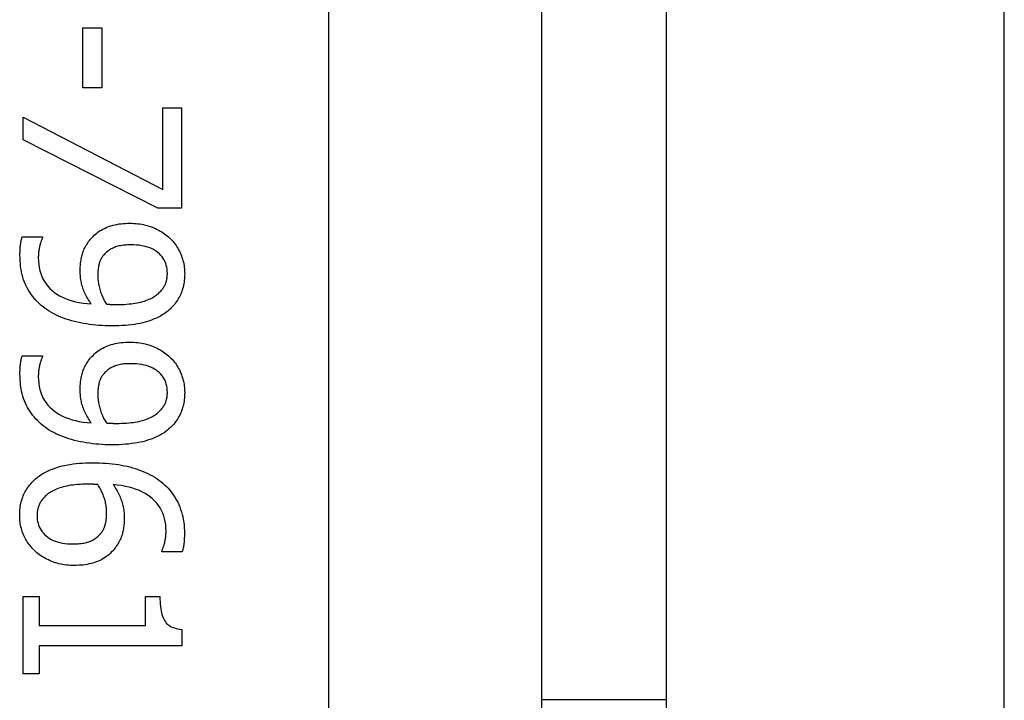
# Model space of a CAD drawing. Header units: inches. Extents: x 4.5 to 59.1, y 2.5 to 39.1.
# Tile 6 of 34: x 4.81 to 5.055, y 20.547 to 20.717. Entities that reach past the tile are written whole.
import ezdxf

# ---------------------------------------------------------------- set-up
doc = ezdxf.new("R2010")
doc.units = ezdxf.units.IN
doc.header["$MEASUREMENT"] = 0
doc.layers.add('Visible Edges(ANSI)', color=7, linetype='Continuous', lineweight=25)
doc.layers.add('Visible Tangent Edges(ANSI)', color=7, linetype='Continuous', lineweight=25)

msp = doc.modelspace()

# ---------------------------------------------------------------- linework, layer by layer
at = {"layer": 'Visible Edges(ANSI)'}
for p, q in [((4.9708, 24.55758), (4.9708, 16.72558)), ((4.88686, 24.49558), (4.88686, 16.78758)), ((4.93986, 16.78758), (4.93986, 24.49558)), ((4.82581, 20.71454), (4.83059, 20.71454)), ((4.82581, 20.69965), (4.82581, 20.71454)), ((4.83059, 20.71454), (4.83059, 20.69965)), ((4.83059, 20.69965), (4.82581, 20.69965)), ((4.84571, 20.69467), (4.85034, 20.69467)), ((4.84571, 20.67434), (4.84571, 20.69467)), ((4.85034, 20.69467), (4.85034, 20.66969)), ((4.81097, 20.69234), (4.84571, 20.67434)), ((4.81097, 20.68672), (4.81097, 20.69234)), ((4.84444, 20.66969), (4.81097, 20.68672)), ((4.85034, 20.66969), (4.84444, 20.66969)), ((4.81075, 20.66254), (4.81582, 20.66254)), ((4.81582, 20.66254), (4.81582, 20.66229)), ((4.81075, 20.633), (4.81582, 20.633)), ((4.81582, 20.633), (4.81582, 20.63274)), ((4.84546, 20.58431), (4.84546, 20.58453)), ((4.85053, 20.58431), (4.84546, 20.58431)), ((4.81097, 20.57314), (4.81499, 20.57314)), ((4.81097, 20.55394), (4.81097, 20.57314)), ((4.81499, 20.57314), (4.81499, 20.566)), ((4.84138, 20.57314), (4.84498, 20.57314)), ((4.84138, 20.566), (4.84138, 20.57314)), ((4.81499, 20.566), (4.84138, 20.566)), ((4.85047, 20.56501), (4.85047, 20.56092)), ((4.81499, 20.56092), (4.81499, 20.55394)), ((4.85047, 20.56092), (4.81499, 20.56092)), ((4.81499, 20.55394), (4.81097, 20.55394))]:
    msp.add_line(p, q, dxfattribs=at)
at = {"layer": 'Visible Edges(ANSI)', "flags": 128}
for points in [[(4.8275, 20.66168), (4.82777, 20.66202), (4.82806, 20.66235), (4.82836, 20.66267), (4.82868, 20.66297), (4.829, 20.66326), (4.82934, 20.66353), (4.82968, 20.66379), (4.83004, 20.66403), (4.83041, 20.66426), (4.8308, 20.66448), (4.83119, 20.66468), (4.8316, 20.66487), (4.83202, 20.66504), (4.83245, 20.6652), (4.8329, 20.66534), (4.83336, 20.66547), (4.83383, 20.66558), (4.83432, 20.66568), (4.83482, 20.66577), (4.83534, 20.66583), (4.83587, 20.66589), (4.83642, 20.66592), (4.83697, 20.66595), (4.83755, 20.66595)], [(4.83755, 20.66595), (4.83805, 20.66595), (4.83854, 20.66593), (4.83903, 20.66589), (4.83951, 20.66584), (4.83998, 20.66578), (4.84045, 20.66571), (4.84091, 20.66562), (4.84136, 20.66551), (4.84181, 20.6654), (4.84224, 20.66527), (4.84268, 20.66512), (4.8431, 20.66497), (4.84351, 20.6648), (4.84392, 20.66461), (4.84431, 20.66442), (4.8447, 20.66422), (4.84508, 20.66401), (4.84544, 20.66379), (4.8458, 20.66356), (4.84615, 20.66332), (4.84648, 20.66307), (4.84681, 20.66281), (4.84713, 20.66254), (4.84744, 20.66225)], [(4.81021, 20.65807), (4.81021, 20.65825), (4.81021, 20.65843), (4.81021, 20.65861), (4.81022, 20.65879), (4.81022, 20.65898), (4.81023, 20.65916), (4.81024, 20.65935), (4.81025, 20.65954), (4.81027, 20.65973), (4.81028, 20.65993), (4.8103, 20.66012), (4.81032, 20.66032), (4.81034, 20.66052), (4.81036, 20.66072), (4.81039, 20.66091), (4.81041, 20.6611), (4.81045, 20.66129), (4.81048, 20.66148), (4.81052, 20.66166), (4.81056, 20.66184), (4.8106, 20.66202), (4.81065, 20.6622), (4.8107, 20.66237), (4.81075, 20.66254)], [(4.81582, 20.66229), (4.81576, 20.66217), (4.81569, 20.66204), (4.81563, 20.6619), (4.81557, 20.66176), (4.81551, 20.6616), (4.81545, 20.66143), (4.81539, 20.66125), (4.81533, 20.66107), (4.81527, 20.66087), (4.81522, 20.66066), (4.81516, 20.66044), (4.8151, 20.66021), (4.81505, 20.65998), (4.815, 20.65974), (4.81496, 20.65951), (4.81492, 20.65927), (4.81488, 20.65904), (4.81485, 20.6588), (4.81483, 20.65856), (4.8148, 20.65833), (4.81479, 20.65809), (4.81478, 20.65785), (4.81477, 20.65761), (4.81477, 20.65737)], [(4.82517, 20.65409), (4.82517, 20.65444), (4.82518, 20.6548), (4.8252, 20.65515), (4.82522, 20.65549), (4.82525, 20.65583), (4.82529, 20.65616), (4.82533, 20.65649), (4.82538, 20.65682), (4.82544, 20.65713), (4.8255, 20.65745), (4.82557, 20.65775), (4.82565, 20.65806), (4.82573, 20.65836), (4.82583, 20.65866), (4.82594, 20.65896), (4.82607, 20.65926), (4.8262, 20.65956), (4.82635, 20.65986), (4.82651, 20.66017), (4.82668, 20.66047), (4.82687, 20.66077), (4.82706, 20.66107), (4.82727, 20.66138), (4.8275, 20.66168)], [(4.84744, 20.66225), (4.84772, 20.66198), (4.848, 20.66169), (4.84827, 20.66139), (4.84852, 20.66109), (4.84876, 20.66077), (4.849, 20.66044), (4.84922, 20.6601), (4.84943, 20.65975), (4.84963, 20.65939), (4.84982, 20.65902), (4.85, 20.65864), (4.85017, 20.65825), (4.85032, 20.65785), (4.85046, 20.65746), (4.85059, 20.65706), (4.85071, 20.65666), (4.85081, 20.65626), (4.8509, 20.65586), (4.85097, 20.65546), (4.85103, 20.65506), (4.85108, 20.65466), (4.85111, 20.65425), (4.85113, 20.65385), (4.85114, 20.65345)], [(4.83777, 20.66059), (4.83736, 20.66059), (4.83697, 20.66058), (4.83658, 20.66055), (4.83621, 20.66052), (4.83585, 20.66048), (4.8355, 20.66043), (4.83517, 20.66038), (4.83484, 20.66031), (4.83453, 20.66024), (4.83423, 20.66015), (4.83395, 20.66006), (4.83367, 20.65996), (4.83341, 20.65984), (4.83315, 20.65972), (4.83289, 20.65959), (4.83265, 20.65945), (4.83241, 20.65929), (4.83218, 20.65913), (4.83195, 20.65895), (4.83173, 20.65876), (4.83151, 20.65857), (4.83131, 20.65836), (4.83111, 20.65814), (4.83091, 20.65791)], [(4.84683, 20.65348), (4.84682, 20.65401), (4.84677, 20.65453), (4.84669, 20.65502), (4.84657, 20.6555), (4.84643, 20.65596), (4.84625, 20.6564), (4.84604, 20.65683), (4.8458, 20.65723), (4.84552, 20.65762), (4.84521, 20.65798), (4.84487, 20.65833), (4.8445, 20.65866), (4.8441, 20.65897), (4.84367, 20.65925), (4.84321, 20.65951), (4.84272, 20.65974), (4.8422, 20.65994), (4.84165, 20.66011), (4.84108, 20.66026), (4.84048, 20.66038), (4.83984, 20.66047), (4.83918, 20.66054), (4.83849, 20.66058), (4.83777, 20.66059)], [(4.81649, 20.64477), (4.81599, 20.64515), (4.81551, 20.64555), (4.81505, 20.64596), (4.81461, 20.64638), (4.81419, 20.64682), (4.81379, 20.64727), (4.81341, 20.64773), (4.81305, 20.6482), (4.81271, 20.64869), (4.81239, 20.64919), (4.81209, 20.6497), (4.81182, 20.65023), (4.81156, 20.65077), (4.81132, 20.65133), (4.81111, 20.65191), (4.81092, 20.65252), (4.81075, 20.65314), (4.81061, 20.65378), (4.81048, 20.65445), (4.81038, 20.65513), (4.81031, 20.65584), (4.81025, 20.65656), (4.81022, 20.65731), (4.81021, 20.65807)], [(4.81477, 20.65737), (4.81479, 20.65653), (4.81486, 20.65571), (4.81498, 20.65493), (4.81515, 20.65417), (4.81536, 20.65345), (4.81562, 20.65276), (4.81593, 20.6521), (4.81628, 20.65147), (4.81669, 20.65087), (4.81714, 20.6503), (4.81764, 20.64976), (4.81818, 20.64925), (4.81877, 20.64878), (4.8194, 20.64834), (4.82007, 20.64794), (4.82078, 20.64757), (4.82153, 20.64723), (4.82232, 20.64694), (4.82315, 20.64667), (4.82402, 20.64644), (4.82494, 20.64625), (4.82589, 20.64609), (4.82688, 20.64597), (4.82791, 20.64589)], [(4.83091, 20.65791), (4.83078, 20.65774), (4.83065, 20.65757), (4.83053, 20.65739), (4.83042, 20.65721), (4.83032, 20.65702), (4.83022, 20.65683), (4.83013, 20.65664), (4.83005, 20.65645), (4.82998, 20.65625), (4.82992, 20.65605), (4.82986, 20.65584), (4.82981, 20.65563), (4.82977, 20.65542), (4.82973, 20.65521), (4.82969, 20.65499), (4.82966, 20.65477), (4.82963, 20.65455), (4.82961, 20.65432), (4.82959, 20.65409), (4.82957, 20.65386), (4.82956, 20.65363), (4.82955, 20.65339), (4.82954, 20.65315), (4.82954, 20.65291)], [(4.82791, 20.64589), (4.82768, 20.64624), (4.82746, 20.64658), (4.82724, 20.64693), (4.82704, 20.64727), (4.82685, 20.64761), (4.82667, 20.64794), (4.8265, 20.64828), (4.82635, 20.64861), (4.8262, 20.64894), (4.82606, 20.64926), (4.82594, 20.64959), (4.82582, 20.64991), (4.82572, 20.65023), (4.82562, 20.65055), (4.82554, 20.65089), (4.82546, 20.65122), (4.82539, 20.65156), (4.82533, 20.65191), (4.82528, 20.65226), (4.82524, 20.65261), (4.82521, 20.65297), (4.82519, 20.65334), (4.82517, 20.65371), (4.82517, 20.65409)], [(4.82954, 20.65291), (4.82954, 20.65262), (4.82956, 20.65233), (4.82958, 20.65204), (4.8296, 20.65175), (4.82964, 20.65145), (4.82969, 20.65115), (4.82974, 20.65085), (4.8298, 20.65054), (4.82987, 20.65023), (4.82995, 20.64991), (4.83004, 20.64959), (4.83013, 20.64927), (4.83023, 20.64895), (4.83034, 20.64863), (4.83045, 20.64832), (4.83057, 20.64802), (4.83069, 20.64773), (4.83082, 20.64744), (4.83095, 20.64716), (4.83109, 20.64689), (4.83124, 20.64662), (4.83139, 20.64636), (4.83155, 20.6461), (4.83171, 20.64585)], [(4.8446, 20.64853), (4.84481, 20.64873), (4.845, 20.64892), (4.84519, 20.64911), (4.84536, 20.64931), (4.84552, 20.6495), (4.84567, 20.64969), (4.84582, 20.64989), (4.84595, 20.65009), (4.84606, 20.65028), (4.84617, 20.65048), (4.84627, 20.65068), (4.84635, 20.65088), (4.84643, 20.65108), (4.8465, 20.65128), (4.84656, 20.65149), (4.84662, 20.6517), (4.84667, 20.65191), (4.84671, 20.65213), (4.84675, 20.65235), (4.84678, 20.65257), (4.8468, 20.65279), (4.84682, 20.65302), (4.84683, 20.65325), (4.84683, 20.65348)], [(4.85114, 20.65345), (4.85113, 20.653), (4.85111, 20.65256), (4.85108, 20.65212), (4.85104, 20.6517), (4.85098, 20.65128), (4.85091, 20.65086), (4.85083, 20.65046), (4.85073, 20.65006), (4.85063, 20.64967), (4.85051, 20.64928), (4.85037, 20.6489), (4.85023, 20.64853), (4.85007, 20.64817), (4.8499, 20.64782), (4.84972, 20.64747), (4.84953, 20.64713), (4.84933, 20.6468), (4.84912, 20.64648), (4.84889, 20.64616), (4.84866, 20.64585), (4.84841, 20.64556), (4.84815, 20.64526), (4.84788, 20.64498), (4.8476, 20.64471)], [(4.8342, 20.64576), (4.83485, 20.64576), (4.83549, 20.64578), (4.8361, 20.6458), (4.83669, 20.64584), (4.83727, 20.64589), (4.83782, 20.64594), (4.83835, 20.64601), (4.83886, 20.64608), (4.83935, 20.64617), (4.83982, 20.64627), (4.84028, 20.64638), (4.84071, 20.64649), (4.84112, 20.64662), (4.84151, 20.64675), (4.84189, 20.6469), (4.84226, 20.64705), (4.84261, 20.6472), (4.84294, 20.64737), (4.84326, 20.64754), (4.84356, 20.64773), (4.84384, 20.64792), (4.84411, 20.64811), (4.84436, 20.64832), (4.8446, 20.64853)], [(4.83302, 20.64043), (4.83221, 20.64044), (4.8314, 20.64046), (4.83061, 20.6405), (4.82982, 20.64055), (4.82904, 20.64062), (4.82826, 20.64071), (4.8275, 20.64081), (4.82674, 20.64092), (4.82598, 20.64105), (4.82524, 20.64119), (4.8245, 20.64136), (4.82376, 20.64153), (4.82305, 20.64172), (4.82235, 20.64193), (4.82167, 20.64215), (4.82101, 20.64238), (4.82038, 20.64263), (4.81976, 20.64289), (4.81916, 20.64317), (4.81859, 20.64346), (4.81803, 20.64377), (4.8175, 20.64409), (4.81698, 20.64442), (4.81649, 20.64477)], [(4.83171, 20.64585), (4.83177, 20.64585), (4.83184, 20.64584), (4.83192, 20.64584), (4.83199, 20.64583), (4.83207, 20.64583), (4.83216, 20.64582), (4.83225, 20.64582), (4.83234, 20.64581), (4.83244, 20.64581), (4.83254, 20.6458), (4.83264, 20.6458), (4.83275, 20.64579), (4.83286, 20.64579), (4.83297, 20.64578), (4.83308, 20.64578), (4.8332, 20.64577), (4.83332, 20.64577), (4.83344, 20.64577), (4.83356, 20.64576), (4.83368, 20.64576), (4.83381, 20.64576), (4.83394, 20.64576), (4.83407, 20.64576), (4.8342, 20.64576)], [(4.8476, 20.64471), (4.84723, 20.64437), (4.84684, 20.64405), (4.84643, 20.64374), (4.846, 20.64345), (4.84556, 20.64316), (4.84509, 20.6429), (4.84461, 20.64264), (4.84411, 20.64239), (4.84359, 20.64216), (4.84305, 20.64195), (4.84249, 20.64174), (4.84192, 20.64155), (4.84132, 20.64137), (4.8407, 20.64121), (4.84005, 20.64106), (4.83937, 20.64093), (4.83867, 20.64081), (4.83794, 20.64071), (4.83718, 20.64062), (4.8364, 20.64055), (4.8356, 20.6405), (4.83476, 20.64046), (4.8339, 20.64044), (4.83302, 20.64043)], [(4.8275, 20.63214), (4.82777, 20.63248), (4.82806, 20.63281), (4.82836, 20.63312), (4.82868, 20.63343), (4.829, 20.63371), (4.82934, 20.63399), (4.82968, 20.63424), (4.83004, 20.63449), (4.83041, 20.63472), (4.8308, 20.63494), (4.83119, 20.63514), (4.8316, 20.63533), (4.83202, 20.6355), (4.83245, 20.63566), (4.8329, 20.6358), (4.83336, 20.63593), (4.83383, 20.63604), (4.83432, 20.63614), (4.83482, 20.63622), (4.83534, 20.63629), (4.83587, 20.63634), (4.83642, 20.63638), (4.83697, 20.6364), (4.83755, 20.63641)], [(4.83755, 20.63641), (4.83805, 20.6364), (4.83854, 20.63638), (4.83903, 20.63635), (4.83951, 20.6363), (4.83998, 20.63624), (4.84045, 20.63616), (4.84091, 20.63607), (4.84136, 20.63597), (4.84181, 20.63585), (4.84224, 20.63572), (4.84268, 20.63558), (4.8431, 20.63542), (4.84351, 20.63525), (4.84392, 20.63507), (4.84431, 20.63488), (4.8447, 20.63468), (4.84508, 20.63447), (4.84544, 20.63425), (4.8458, 20.63402), (4.84615, 20.63378), (4.84648, 20.63353), (4.84681, 20.63326), (4.84713, 20.63299), (4.84744, 20.63271)], [(4.81021, 20.62853), (4.81021, 20.62871), (4.81021, 20.62889), (4.81021, 20.62907), (4.81022, 20.62925), (4.81022, 20.62943), (4.81023, 20.62962), (4.81024, 20.62981), (4.81025, 20.63), (4.81027, 20.63019), (4.81028, 20.63038), (4.8103, 20.63058), (4.81032, 20.63078), (4.81034, 20.63098), (4.81036, 20.63117), (4.81039, 20.63137), (4.81041, 20.63156), (4.81045, 20.63175), (4.81048, 20.63193), (4.81052, 20.63212), (4.81056, 20.6323), (4.8106, 20.63248), (4.81065, 20.63265), (4.8107, 20.63283), (4.81075, 20.633)], [(4.81582, 20.63274), (4.81576, 20.63262), (4.81569, 20.6325), (4.81563, 20.63236), (4.81557, 20.63221), (4.81551, 20.63206), (4.81545, 20.63189), (4.81539, 20.63171), (4.81533, 20.63152), (4.81527, 20.63132), (4.81522, 20.63112), (4.81516, 20.6309), (4.8151, 20.63067), (4.81505, 20.63043), (4.815, 20.6302), (4.81496, 20.62996), (4.81492, 20.62973), (4.81488, 20.62949), (4.81485, 20.62926), (4.81483, 20.62902), (4.8148, 20.62878), (4.81479, 20.62854), (4.81478, 20.62831), (4.81477, 20.62807), (4.81477, 20.62783)], [(4.82517, 20.62454), (4.82517, 20.6249), (4.82518, 20.62526), (4.8252, 20.6256), (4.82522, 20.62595), (4.82525, 20.62629), (4.82529, 20.62662), (4.82533, 20.62695), (4.82538, 20.62727), (4.82544, 20.62759), (4.8255, 20.6279), (4.82557, 20.62821), (4.82565, 20.62851), (4.82573, 20.62881), (4.82583, 20.62912), (4.82594, 20.62942), (4.82607, 20.62972), (4.8262, 20.63002), (4.82635, 20.63032), (4.82651, 20.63062), (4.82668, 20.63092), (4.82687, 20.63123), (4.82706, 20.63153), (4.82727, 20.63183), (4.8275, 20.63214)], [(4.84744, 20.63271), (4.84772, 20.63243), (4.848, 20.63215), (4.84827, 20.63185), (4.84852, 20.63154), (4.84876, 20.63122), (4.849, 20.6309), (4.84922, 20.63056), (4.84943, 20.63021), (4.84963, 20.62985), (4.84982, 20.62948), (4.85, 20.6291), (4.85017, 20.62871), (4.85032, 20.62831), (4.85046, 20.62791), (4.85059, 20.62751), (4.85071, 20.62712), (4.85081, 20.62672), (4.8509, 20.62632), (4.85097, 20.62592), (4.85103, 20.62552), (4.85108, 20.62511), (4.85111, 20.62471), (4.85113, 20.62431), (4.85114, 20.6239)], [(4.83777, 20.63105), (4.83736, 20.63105), (4.83697, 20.63103), (4.83658, 20.63101), (4.83621, 20.63098), (4.83585, 20.63094), (4.8355, 20.63089), (4.83517, 20.63083), (4.83484, 20.63077), (4.83453, 20.63069), (4.83423, 20.63061), (4.83395, 20.63051), (4.83367, 20.63041), (4.83341, 20.6303), (4.83315, 20.63018), (4.83289, 20.63005), (4.83265, 20.6299), (4.83241, 20.62975), (4.83218, 20.62958), (4.83195, 20.62941), (4.83173, 20.62922), (4.83151, 20.62902), (4.83131, 20.62882), (4.83111, 20.6286), (4.83091, 20.62837)], [(4.84683, 20.62394), (4.84682, 20.62447), (4.84677, 20.62498), (4.84669, 20.62548), (4.84657, 20.62596), (4.84643, 20.62642), (4.84625, 20.62686), (4.84604, 20.62728), (4.8458, 20.62769), (4.84552, 20.62807), (4.84521, 20.62844), (4.84487, 20.62879), (4.8445, 20.62912), (4.8441, 20.62943), (4.84367, 20.62971), (4.84321, 20.62996), (4.84272, 20.63019), (4.8422, 20.63039), (4.84165, 20.63057), (4.84108, 20.63072), (4.84048, 20.63084), (4.83984, 20.63093), (4.83918, 20.631), (4.83849, 20.63104), (4.83777, 20.63105)], [(4.81649, 20.61523), (4.81599, 20.61561), (4.81551, 20.61601), (4.81505, 20.61642), (4.81461, 20.61684), (4.81419, 20.61727), (4.81379, 20.61772), (4.81341, 20.61818), (4.81305, 20.61866), (4.81271, 20.61914), (4.81239, 20.61964), (4.81209, 20.62016), (4.81182, 20.62068), (4.81156, 20.62122), (4.81132, 20.62179), (4.81111, 20.62237), (4.81092, 20.62297), (4.81075, 20.6236), (4.81061, 20.62424), (4.81048, 20.6249), (4.81038, 20.62559), (4.81031, 20.62629), (4.81025, 20.62702), (4.81022, 20.62776), (4.81021, 20.62853)], [(4.81477, 20.62783), (4.81479, 20.62698), (4.81486, 20.62617), (4.81498, 20.62538), (4.81515, 20.62463), (4.81536, 20.62391), (4.81562, 20.62321), (4.81593, 20.62255), (4.81628, 20.62192), (4.81669, 20.62132), (4.81714, 20.62075), (4.81764, 20.62022), (4.81818, 20.61971), (4.81877, 20.61923), (4.8194, 20.6188), (4.82007, 20.61839), (4.82078, 20.61802), (4.82153, 20.61769), (4.82232, 20.61739), (4.82315, 20.61713), (4.82402, 20.6169), (4.82494, 20.61671), (4.82589, 20.61655), (4.82688, 20.61643), (4.82791, 20.61634)], [(4.83091, 20.62837), (4.83078, 20.6282), (4.83065, 20.62802), (4.83053, 20.62785), (4.83042, 20.62766), (4.83032, 20.62748), (4.83022, 20.62729), (4.83013, 20.6271), (4.83005, 20.6269), (4.82998, 20.6267), (4.82992, 20.6265), (4.82986, 20.6263), (4.82981, 20.62609), (4.82977, 20.62588), (4.82973, 20.62566), (4.82969, 20.62545), (4.82966, 20.62523), (4.82963, 20.625), (4.82961, 20.62478), (4.82959, 20.62455), (4.82957, 20.62432), (4.82956, 20.62408), (4.82955, 20.62385), (4.82954, 20.6236), (4.82954, 20.62336)], [(4.82791, 20.61634), (4.82768, 20.61669), (4.82746, 20.61704), (4.82724, 20.61738), (4.82704, 20.61773), (4.82685, 20.61806), (4.82667, 20.6184), (4.8265, 20.61873), (4.82635, 20.61907), (4.8262, 20.61939), (4.82606, 20.61972), (4.82594, 20.62004), (4.82582, 20.62036), (4.82572, 20.62068), (4.82562, 20.62101), (4.82554, 20.62134), (4.82546, 20.62168), (4.82539, 20.62202), (4.82533, 20.62236), (4.82528, 20.62272), (4.82524, 20.62307), (4.82521, 20.62343), (4.82519, 20.6238), (4.82517, 20.62417), (4.82517, 20.62454)], [(4.82954, 20.62336), (4.82954, 20.62308), (4.82956, 20.62279), (4.82958, 20.6225), (4.8296, 20.62221), (4.82964, 20.62191), (4.82969, 20.62161), (4.82974, 20.6213), (4.8298, 20.62099), (4.82987, 20.62068), (4.82995, 20.62037), (4.83004, 20.62005), (4.83013, 20.61972), (4.83023, 20.6194), (4.83034, 20.61909), (4.83045, 20.61878), (4.83057, 20.61848), (4.83069, 20.61819), (4.83082, 20.6179), (4.83095, 20.61762), (4.83109, 20.61734), (4.83124, 20.61707), (4.83139, 20.61681), (4.83155, 20.61656), (4.83171, 20.61631)], [(4.8446, 20.61899), (4.84481, 20.61918), (4.845, 20.61937), (4.84519, 20.61957), (4.84536, 20.61976), (4.84552, 20.61996), (4.84567, 20.62015), (4.84582, 20.62035), (4.84595, 20.62054), (4.84606, 20.62074), (4.84617, 20.62094), (4.84627, 20.62114), (4.84635, 20.62134), (4.84643, 20.62154), (4.8465, 20.62174), (4.84656, 20.62195), (4.84662, 20.62216), (4.84667, 20.62237), (4.84671, 20.62258), (4.84675, 20.6228), (4.84678, 20.62302), (4.8468, 20.62325), (4.84682, 20.62347), (4.84683, 20.6237), (4.84683, 20.62394)], [(4.85114, 20.6239), (4.85113, 20.62346), (4.85111, 20.62301), (4.85108, 20.62258), (4.85104, 20.62215), (4.85098, 20.62173), (4.85091, 20.62132), (4.85083, 20.62091), (4.85073, 20.62052), (4.85063, 20.62012), (4.85051, 20.61974), (4.85037, 20.61936), (4.85023, 20.61899), (4.85007, 20.61863), (4.8499, 20.61827), (4.84972, 20.61793), (4.84953, 20.61759), (4.84933, 20.61726), (4.84912, 20.61693), (4.84889, 20.61662), (4.84866, 20.61631), (4.84841, 20.61601), (4.84815, 20.61572), (4.84788, 20.61544), (4.8476, 20.61516)], [(4.8342, 20.61622), (4.83485, 20.61622), (4.83549, 20.61624), (4.8361, 20.61626), (4.83669, 20.6163), (4.83727, 20.61634), (4.83782, 20.6164), (4.83835, 20.61646), (4.83886, 20.61654), (4.83935, 20.61663), (4.83982, 20.61672), (4.84028, 20.61683), (4.84071, 20.61695), (4.84112, 20.61708), (4.84151, 20.61721), (4.84189, 20.61735), (4.84226, 20.6175), (4.84261, 20.61766), (4.84294, 20.61783), (4.84326, 20.618), (4.84356, 20.61818), (4.84384, 20.61837), (4.84411, 20.61857), (4.84436, 20.61878), (4.8446, 20.61899)], [(4.83302, 20.61089), (4.83221, 20.61089), (4.8314, 20.61092), (4.83061, 20.61096), (4.82982, 20.61101), (4.82904, 20.61108), (4.82826, 20.61116), (4.8275, 20.61126), (4.82674, 20.61138), (4.82598, 20.61151), (4.82524, 20.61165), (4.8245, 20.61181), (4.82376, 20.61199), (4.82305, 20.61218), (4.82235, 20.61238), (4.82167, 20.6126), (4.82101, 20.61284), (4.82038, 20.61308), (4.81976, 20.61335), (4.81916, 20.61362), (4.81859, 20.61392), (4.81803, 20.61422), (4.8175, 20.61454), (4.81698, 20.61488), (4.81649, 20.61523)], [(4.83171, 20.61631), (4.83177, 20.61631), (4.83184, 20.6163), (4.83192, 20.61629), (4.83199, 20.61629), (4.83207, 20.61628), (4.83216, 20.61628), (4.83225, 20.61627), (4.83234, 20.61627), (4.83244, 20.61626), (4.83254, 20.61626), (4.83264, 20.61625), (4.83275, 20.61625), (4.83286, 20.61624), (4.83297, 20.61624), (4.83308, 20.61623), (4.8332, 20.61623), (4.83332, 20.61623), (4.83344, 20.61622), (4.83356, 20.61622), (4.83368, 20.61622), (4.83381, 20.61622), (4.83394, 20.61622), (4.83407, 20.61622), (4.8342, 20.61622)], [(4.8476, 20.61516), (4.84723, 20.61483), (4.84684, 20.61451), (4.84643, 20.6142), (4.846, 20.6139), (4.84556, 20.61362), (4.84509, 20.61335), (4.84461, 20.61309), (4.84411, 20.61285), (4.84359, 20.61262), (4.84305, 20.6124), (4.84249, 20.6122), (4.84192, 20.612), (4.84132, 20.61183), (4.8407, 20.61166), (4.84005, 20.61152), (4.83937, 20.61138), (4.83867, 20.61127), (4.83794, 20.61117), (4.83718, 20.61108), (4.8364, 20.61101), (4.8356, 20.61096), (4.83476, 20.61092), (4.8339, 20.61089), (4.83302, 20.61089)], [(4.81371, 20.60208), (4.81408, 20.60242), (4.81447, 20.60274), (4.81487, 20.60305), (4.8153, 20.60334), (4.81575, 20.60363), (4.81622, 20.6039), (4.8167, 20.60416), (4.81721, 20.60441), (4.81774, 20.60464), (4.81829, 20.60486), (4.81885, 20.60507), (4.81944, 20.60527), (4.82005, 20.60546), (4.82068, 20.60562), (4.82134, 20.60577), (4.82202, 20.60591), (4.82272, 20.60603), (4.82344, 20.60613), (4.82419, 20.60622), (4.82496, 20.60629), (4.82575, 20.60635), (4.82656, 20.60639), (4.8274, 20.60641), (4.82826, 20.60642)], [(4.82826, 20.60642), (4.82911, 20.60641), (4.82995, 20.60639), (4.83077, 20.60635), (4.83158, 20.6063), (4.83237, 20.60624), (4.83315, 20.60616), (4.83391, 20.60606), (4.83467, 20.60595), (4.8354, 20.60583), (4.83613, 20.60569), (4.83684, 20.60554), (4.83753, 20.60537), (4.83821, 20.60518), (4.83888, 20.60498), (4.83953, 20.60477), (4.84017, 20.60454), (4.84079, 20.60429), (4.8414, 20.60403), (4.84199, 20.60375), (4.84257, 20.60345), (4.84313, 20.60314), (4.84368, 20.60282), (4.84421, 20.60247), (4.84473, 20.60211)], [(4.81014, 20.5934), (4.81015, 20.59384), (4.81017, 20.59427), (4.8102, 20.5947), (4.81024, 20.59512), (4.8103, 20.59553), (4.81036, 20.59594), (4.81045, 20.59634), (4.81054, 20.59673), (4.81064, 20.59712), (4.81076, 20.5975), (4.81089, 20.59787), (4.81103, 20.59824), (4.81119, 20.5986), (4.81136, 20.59895), (4.81154, 20.5993), (4.81173, 20.59964), (4.81193, 20.59997), (4.81215, 20.60029), (4.81238, 20.60061), (4.81262, 20.60092), (4.81288, 20.60122), (4.81314, 20.60151), (4.81342, 20.6018), (4.81371, 20.60208)], [(4.82708, 20.60109), (4.82641, 20.60109), (4.82577, 20.60107), (4.82514, 20.60104), (4.82454, 20.601), (4.82395, 20.60095), (4.82339, 20.60089), (4.82286, 20.60082), (4.82234, 20.60074), (4.82185, 20.60064), (4.82137, 20.60054), (4.82092, 20.60042), (4.82049, 20.60029), (4.82009, 20.60016), (4.81969, 20.60002), (4.81932, 20.59987), (4.81896, 20.59972), (4.81861, 20.59956), (4.81829, 20.59939), (4.81798, 20.59922), (4.81769, 20.59905), (4.81741, 20.59887), (4.81715, 20.59868), (4.81691, 20.59848), (4.81668, 20.59828)], [(4.82957, 20.601), (4.82948, 20.601), (4.82938, 20.60101), (4.82929, 20.60101), (4.82919, 20.60102), (4.8291, 20.60102), (4.829, 20.60103), (4.82891, 20.60103), (4.82882, 20.60104), (4.82873, 20.60104), (4.82864, 20.60105), (4.82855, 20.60106), (4.82845, 20.60106), (4.82836, 20.60107), (4.82827, 20.60107), (4.82817, 20.60107), (4.82806, 20.60108), (4.82795, 20.60108), (4.82784, 20.60108), (4.82772, 20.60109), (4.8276, 20.60109), (4.82748, 20.60109), (4.82735, 20.60109), (4.82722, 20.60109), (4.82708, 20.60109)], [(4.83174, 20.59398), (4.83174, 20.59429), (4.83173, 20.59459), (4.83171, 20.5949), (4.83168, 20.5952), (4.83164, 20.5955), (4.8316, 20.5958), (4.83155, 20.5961), (4.83149, 20.5964), (4.83143, 20.59669), (4.83135, 20.59698), (4.83127, 20.59728), (4.83118, 20.59757), (4.83109, 20.59786), (4.83098, 20.59815), (4.83087, 20.59843), (4.83076, 20.59872), (4.83063, 20.59901), (4.8305, 20.59929), (4.83036, 20.59958), (4.83022, 20.59986), (4.83007, 20.60015), (4.82991, 20.60043), (4.82974, 20.60071), (4.82957, 20.601)], [(4.83337, 20.601), (4.83358, 20.60068), (4.83379, 20.60037), (4.83398, 20.60005), (4.83417, 20.59973), (4.83436, 20.59941), (4.83453, 20.59909), (4.83469, 20.59877), (4.83485, 20.59844), (4.835, 20.59812), (4.83514, 20.59779), (4.83527, 20.59747), (4.83539, 20.59714), (4.83551, 20.5968), (4.83561, 20.59647), (4.83571, 20.59612), (4.83579, 20.59577), (4.83587, 20.59542), (4.83593, 20.59506), (4.83599, 20.5947), (4.83603, 20.59433), (4.83607, 20.59395), (4.83609, 20.59357), (4.83611, 20.59319), (4.83611, 20.5928)], [(4.84651, 20.58948), (4.84649, 20.59028), (4.84642, 20.59106), (4.84631, 20.59182), (4.84614, 20.59254), (4.84594, 20.59324), (4.84568, 20.59392), (4.84538, 20.59457), (4.84504, 20.59519), (4.84465, 20.59578), (4.84421, 20.59635), (4.84372, 20.59689), (4.84319, 20.59741), (4.84262, 20.59789), (4.842, 20.59834), (4.84134, 20.59876), (4.84063, 20.59915), (4.83988, 20.5995), (4.83908, 20.59981), (4.83824, 20.60009), (4.83735, 20.60034), (4.83642, 20.60056), (4.83545, 20.60074), (4.83443, 20.60088), (4.83337, 20.601)], [(4.84473, 20.60211), (4.84522, 20.60175), (4.84569, 20.60137), (4.84614, 20.60097), (4.84658, 20.60055), (4.847, 20.60012), (4.84739, 20.59966), (4.84777, 20.5992), (4.84814, 20.59871), (4.84848, 20.59821), (4.8488, 20.59769), (4.84911, 20.59715), (4.8494, 20.59659), (4.84967, 20.59602), (4.84991, 20.59544), (4.85013, 20.59484), (4.85033, 20.59422), (4.8505, 20.59359), (4.85066, 20.59295), (4.85078, 20.59229), (4.85089, 20.59162), (4.85097, 20.59093), (4.85103, 20.59023), (4.85106, 20.58951), (4.85107, 20.58878)], [(4.81668, 20.59828), (4.81648, 20.5981), (4.81629, 20.59791), (4.81611, 20.59772), (4.81594, 20.59753), (4.81578, 20.59734), (4.81562, 20.59714), (4.81549, 20.59695), (4.81536, 20.59675), (4.81524, 20.59656), (4.81513, 20.59636), (4.81503, 20.59616), (4.81494, 20.59596), (4.81486, 20.59575), (4.81479, 20.59555), (4.81473, 20.59534), (4.81467, 20.59513), (4.81462, 20.59492), (4.81457, 20.5947), (4.81453, 20.59449), (4.8145, 20.59427), (4.81448, 20.59405), (4.81446, 20.59382), (4.81445, 20.5936), (4.81445, 20.59337)], [(4.81384, 20.5846), (4.81355, 20.58489), (4.81326, 20.5852), (4.81299, 20.5855), (4.81273, 20.58582), (4.81248, 20.58614), (4.81224, 20.58646), (4.81202, 20.5868), (4.81181, 20.58714), (4.81161, 20.58748), (4.81142, 20.58783), (4.81125, 20.58819), (4.81108, 20.58855), (4.81093, 20.58892), (4.81079, 20.5893), (4.81067, 20.58968), (4.81056, 20.59007), (4.81046, 20.59047), (4.81038, 20.59087), (4.8103, 20.59127), (4.81025, 20.59169), (4.8102, 20.59211), (4.81017, 20.59253), (4.81015, 20.59297), (4.81014, 20.5934)], [(4.81445, 20.59337), (4.81446, 20.59285), (4.81451, 20.59234), (4.81459, 20.59185), (4.8147, 20.59138), (4.81484, 20.59093), (4.81501, 20.59049), (4.81522, 20.59007), (4.81546, 20.58966), (4.81572, 20.58928), (4.81602, 20.58891), (4.81635, 20.58855), (4.81671, 20.58822), (4.81711, 20.58791), (4.81753, 20.58762), (4.81799, 20.58736), (4.81848, 20.58713), (4.81899, 20.58692), (4.81955, 20.58675), (4.82013, 20.5866), (4.82074, 20.58647), (4.82139, 20.58638), (4.82206, 20.58631), (4.82277, 20.58627), (4.82351, 20.58626)], [(4.83037, 20.58894), (4.8305, 20.58911), (4.83063, 20.58929), (4.83075, 20.58948), (4.83086, 20.58967), (4.83096, 20.58986), (4.83106, 20.59005), (4.83115, 20.59025), (4.83123, 20.59045), (4.8313, 20.59066), (4.83136, 20.59087), (4.83142, 20.59108), (4.83147, 20.5913), (4.83151, 20.59152), (4.83155, 20.59174), (4.83159, 20.59196), (4.83162, 20.59218), (4.83165, 20.5924), (4.83167, 20.59262), (4.83169, 20.59285), (4.83171, 20.59307), (4.83172, 20.5933), (4.83173, 20.59352), (4.83174, 20.59375), (4.83174, 20.59398)], [(4.83611, 20.5928), (4.83611, 20.59242), (4.8361, 20.59205), (4.83608, 20.59168), (4.83606, 20.59133), (4.83603, 20.59098), (4.836, 20.59064), (4.83595, 20.59031), (4.83591, 20.58999), (4.83585, 20.58967), (4.83579, 20.58937), (4.83572, 20.58907), (4.83565, 20.58878), (4.83557, 20.58849), (4.83547, 20.5882), (4.83536, 20.58791), (4.83524, 20.58761), (4.8351, 20.58731), (4.83495, 20.58701), (4.83479, 20.58671), (4.83461, 20.58641), (4.83443, 20.5861), (4.83422, 20.5858), (4.83401, 20.58548), (4.83378, 20.58517)], [(4.82351, 20.58626), (4.82391, 20.58626), (4.8243, 20.58627), (4.82467, 20.5863), (4.82504, 20.58633), (4.82539, 20.58637), (4.82574, 20.58642), (4.82607, 20.58647), (4.82639, 20.58654), (4.82671, 20.58662), (4.82701, 20.5867), (4.8273, 20.58679), (4.82758, 20.58689), (4.82785, 20.58701), (4.82811, 20.58713), (4.82837, 20.58726), (4.82862, 20.58741), (4.82886, 20.58756), (4.8291, 20.58772), (4.82933, 20.5879), (4.82955, 20.58809), (4.82976, 20.58828), (4.82997, 20.58849), (4.83017, 20.58871), (4.83037, 20.58894)], [(4.84546, 20.58453), (4.84552, 20.58466), (4.84559, 20.5848), (4.84565, 20.58494), (4.84571, 20.58509), (4.84577, 20.58525), (4.84583, 20.58542), (4.84589, 20.5856), (4.84595, 20.58578), (4.84601, 20.58598), (4.84606, 20.58618), (4.84612, 20.58639), (4.84618, 20.58661), (4.84623, 20.58683), (4.84628, 20.58706), (4.84632, 20.58729), (4.84636, 20.58752), (4.8464, 20.58776), (4.84643, 20.588), (4.84645, 20.58824), (4.84648, 20.58848), (4.84649, 20.58873), (4.8465, 20.58897), (4.84651, 20.58923), (4.84651, 20.58948)], [(4.85107, 20.58878), (4.85107, 20.58856), (4.85107, 20.58835), (4.85107, 20.58813), (4.85106, 20.58792), (4.85105, 20.58771), (4.85104, 20.58751), (4.85103, 20.58731), (4.85102, 20.5871), (4.851, 20.5869), (4.85099, 20.58671), (4.85097, 20.58651), (4.85095, 20.58632), (4.85092, 20.58613), (4.8509, 20.58595), (4.85087, 20.58576), (4.85084, 20.58559), (4.85081, 20.58541), (4.85078, 20.58524), (4.85074, 20.58508), (4.85071, 20.58492), (4.85067, 20.58476), (4.85062, 20.58461), (4.85058, 20.58446), (4.85053, 20.58431)], [(4.82373, 20.5809), (4.82323, 20.5809), (4.82274, 20.58092), (4.82225, 20.58096), (4.82176, 20.58101), (4.82129, 20.58107), (4.82082, 20.58115), (4.82035, 20.58124), (4.8199, 20.58134), (4.81945, 20.58146), (4.819, 20.58159), (4.81856, 20.58174), (4.81813, 20.5819), (4.81771, 20.58207), (4.8173, 20.58226), (4.8169, 20.58245), (4.81652, 20.58265), (4.81614, 20.58286), (4.81578, 20.58308), (4.81542, 20.58331), (4.81508, 20.58355), (4.81476, 20.5838), (4.81444, 20.58405), (4.81414, 20.58432), (4.81384, 20.5846)], [(4.83378, 20.58517), (4.83351, 20.58482), (4.83322, 20.58448), (4.83291, 20.58416), (4.8326, 20.58385), (4.83227, 20.58356), (4.83193, 20.58328), (4.83158, 20.58302), (4.83122, 20.58278), (4.83084, 20.58255), (4.83045, 20.58233), (4.83005, 20.58213), (4.82963, 20.58195), (4.82921, 20.58178), (4.82877, 20.58163), (4.82832, 20.58149), (4.82786, 20.58136), (4.82739, 20.58126), (4.8269, 20.58116), (4.8264, 20.58108), (4.82589, 20.58101), (4.82537, 20.58096), (4.82484, 20.58093), (4.82429, 20.5809), (4.82373, 20.5809)], [(4.84498, 20.57314), (4.84499, 20.57248), (4.84501, 20.57185), (4.84505, 20.57125), (4.84511, 20.57068), (4.84518, 20.57014), (4.84527, 20.56963), (4.84537, 20.56914), (4.84549, 20.56869), (4.84563, 20.56827), (4.84578, 20.56788), (4.84595, 20.56751), (4.84613, 20.56718), (4.84634, 20.56687), (4.84657, 20.56659), (4.84683, 20.56632), (4.84712, 20.56609), (4.84744, 20.56587), (4.84779, 20.56568), (4.84816, 20.56551), (4.84857, 20.56536), (4.849, 20.56524), (4.84946, 20.56514), (4.84995, 20.56506), (4.85047, 20.56501)]]:
    msp.add_lwpolyline(points, dxfattribs=at)
at = {"layer": 'Visible Tangent Edges(ANSI)'}
for p, q in [((5.0548, 16.72558), (5.0548, 24.55758)), ((4.93986, 20.54758), (4.9708, 20.54758))]:
    msp.add_line(p, q, dxfattribs=at)

doc.saveas('drawing.dxf')
